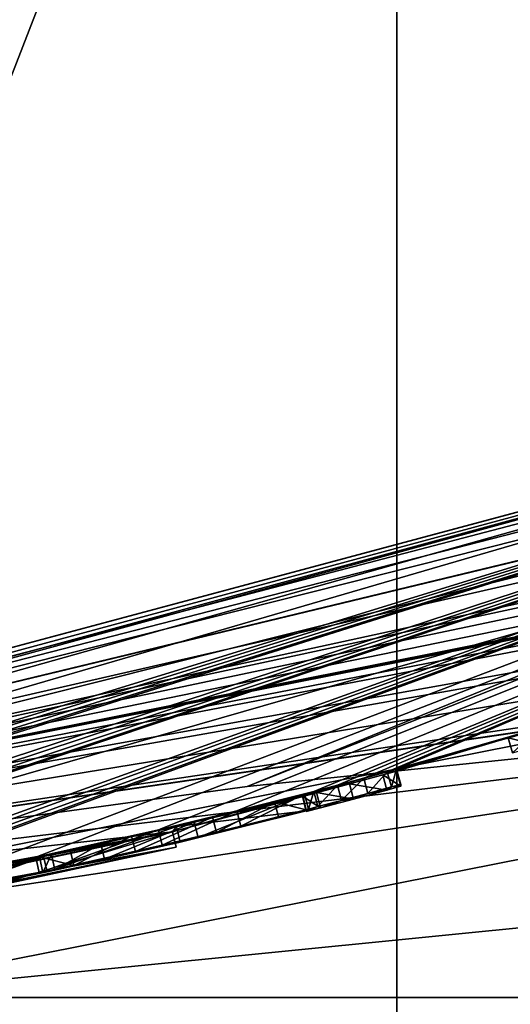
# Model space of a CAD drawing. Header units: millimetres. Extents: x -24 to 81, y -250 to 24.
# Tile 18 of 27: x 3.89 to 5.34, y -18.52 to -15.61. Entities that reach past the tile are written whole.
import ezdxf

# ---------------------------------------------------------------- set-up
doc = ezdxf.new("R2010")
doc.units = ezdxf.units.MM
doc.header["$LTSCALE"] = 52.148148
for name, color, linetype in [('110', 7, 'CONTINUOUS'), ('111', 7, 'CONTINUOUS'), ('12', 7, 'CONTINUOUS'), ('14', 7, 'CONTINUOUS'), ('174', 7, 'CONTINUOUS'), ('186', 7, 'CONTINUOUS'), ('239', 7, 'CONTINUOUS'), ('292', 7, 'CONTINUOUS'), ('294', 7, 'CONTINUOUS'), ('3', 7, 'CONTINUOUS'), ('4', 7, 'CONTINUOUS'), ('5', 7, 'CONTINUOUS'), ('6', 7, 'CONTINUOUS'), ('81', 7, 'CONTINUOUS'), ('82', 7, 'CONTINUOUS'), ('83', 7, 'CONTINUOUS'), ('84', 7, 'CONTINUOUS'), ('85', 7, 'CONTINUOUS'), ('86', 7, 'CONTINUOUS'), ('87', 7, 'CONTINUOUS'), ('88', 7, 'CONTINUOUS'), ('89', 7, 'CONTINUOUS'), ('90', 7, 'CONTINUOUS'), ('91', 7, 'CONTINUOUS'), ('92', 7, 'CONTINUOUS')]:
    doc.layers.add(name, color=color, linetype=linetype)

msp = doc.modelspace()

# ---------------------------------------------------------------- linework, layer by layer
at = {"layer": '110', "color": 7, "linetype": 'CONTINUOUS', "true_color": 0xe6e6e6}
msp.add_3dface([(5.3292, -17.7325, 14.9773), (5.4209, -17.7044, 14.6818), (5.3425, -17.7773, 14.9772), (5.3292, -17.7325, 14.9773)], dxfattribs=at)
at = {"layer": '111', "color": 7, "linetype": 'CONTINUOUS', "true_color": 0xe6e6e6}
for points in [[(5.4061, -17.7104, 15.2432), (5.3292, -17.7325, 14.9773), (5.4197, -17.7552, 15.2433), (5.4061, -17.7104, 15.2432)], [(5.3292, -17.7325, 14.9773), (5.3425, -17.7773, 14.9772), (5.4197, -17.7552, 15.2433), (5.3292, -17.7325, 14.9773)]]:
    msp.add_3dface(points, dxfattribs=at)
at = {"layer": '12', "color": 7, "linetype": 'CONTINUOUS', "true_color": 0xe6e6e6}
for points in [[(0, -18.5, 48.25), (9.2492, -16.0217, 48.25), (9.8989, -16.1132, 56.1732), (0, -18.5, 48.25)], [(0.403, -18.5, 55.1003), (0, -18.5, 48.25), (9.8989, -16.1132, 56.1732), (0.403, -18.5, 55.1003)], [(1.6105, -18.5, 60.6953), (0.403, -18.5, 55.1003), (9.8989, -16.1132, 56.1732), (1.6105, -18.5, 60.6953)], [(12.8381, -16.2608, 61.5612), (1.6105, -18.5, 60.6953), (9.8989, -16.1132, 56.1732), (12.8381, -16.2608, 61.5612)], [(6.0693, -18.5, 68.2447), (1.6105, -18.5, 60.6953), (12.8381, -16.2608, 61.5612), (6.0693, -18.5, 68.2447)]]:
    msp.add_3dface(points, dxfattribs=at)
at = {"layer": '14', "color": 7, "linetype": 'CONTINUOUS', "true_color": 0xe6e6e6}
for points in [[(0, -10, 120), (9.2486, -16.022, 120), (5.8792, -8.0889, 120), (0, -10, 120)], [(0, -18.5, 120), (9.2486, -16.022, 120), (0, -10, 120), (0, -18.5, 120)]]:
    msp.add_3dface(points, dxfattribs=at)
at = {"layer": '174', "color": 7, "linetype": 'CONTINUOUS', "true_color": 0xe6e6e6}
for points in [[(4.3374, -18.0101, 22.0133), (2.6093, -18.3261, 23.9874), (2.6179, -18.3739, 23.9865), (4.3374, -18.0101, 22.0133)], [(4.3485, -18.0561, 22.0116), (4.3374, -18.0101, 22.0133), (2.6179, -18.3739, 23.9865), (4.3485, -18.0561, 22.0116)], [(3.8282, -18.1156, 19.4593), (4.3374, -18.0101, 22.0133), (3.8385, -18.1618, 19.4602), (3.8282, -18.1156, 19.4593)], [(3.8385, -18.1618, 19.4602), (4.3374, -18.0101, 22.0133), (4.3485, -18.0561, 22.0116), (3.8385, -18.1618, 19.4602)]]:
    msp.add_3dface(points, dxfattribs=at)
at = {"layer": '186', "color": 7, "linetype": 'CONTINUOUS', "true_color": 0x282828}
for points in [[(5.0123, -17.876, 16.7236), (4.9709, -17.8875, 16.8219), (4.9843, -17.878, 14.5786), (5.0123, -17.876, 16.7236)], [(5.0123, -17.8705, 14.6467), (5.0123, -17.8732, 15.6843), (4.9843, -17.878, 14.5786), (5.0123, -17.8705, 14.6467)], [(5.0123, -17.876, 16.7236), (4.9843, -17.878, 14.5786), (5.0123, -17.8732, 15.6843), (5.0123, -17.876, 16.7236)], [(4.9147, -17.8969, 14.5492), (4.8726, -17.914, 16.863), (4.8368, -17.9177, 14.5492), (4.9147, -17.8969, 14.5492)], [(4.9709, -17.8875, 16.8219), (4.8726, -17.914, 16.863), (4.9147, -17.8969, 14.5492), (4.9709, -17.8875, 16.8219)], [(4.9709, -17.8875, 16.8219), (4.9147, -17.8969, 14.5492), (4.9843, -17.878, 14.5786), (4.9709, -17.8875, 16.8219)], [(4.8368, -17.9177, 14.5492), (4.7744, -17.9396, 16.8221), (4.7671, -17.9361, 14.5785), (4.8368, -17.9177, 14.5492)], [(4.8726, -17.914, 16.863), (4.7744, -17.9396, 16.8221), (4.8368, -17.9177, 14.5492), (4.8726, -17.914, 16.863)], [(4.7329, -17.9482, 15.9565), (4.3598, -18.0407, 16.1158), (4.4128, -18.0276, 15.8768), (4.7329, -17.9482, 15.9565)], [(4.7329, -17.9482, 15.9565), (4.4128, -18.0276, 15.8768), (4.7329, -17.9476, 15.711), (4.7329, -17.9482, 15.9565)], [(4.5392, -17.994, 14.5489), (4.7391, -17.9436, 14.6812), (4.6503, -17.9667, 14.8169), (4.5392, -17.994, 14.5489)], [(4.7391, -17.9436, 14.6812), (4.7329, -17.9459, 14.9513), (4.6503, -17.9667, 14.8169), (4.7391, -17.9436, 14.6812)], [(4.7329, -17.9501, 16.7236), (4.7391, -17.9436, 14.6812), (4.7671, -17.9361, 14.5785), (4.7329, -17.9501, 16.7236)], [(4.7744, -17.9396, 16.8221), (4.7329, -17.9501, 16.7236), (4.7671, -17.9361, 14.5785), (4.7744, -17.9396, 16.8221)], [(4.7329, -17.9482, 15.9565), (4.7391, -17.9436, 14.6812), (4.7329, -17.9491, 16.3399), (4.7329, -17.9482, 15.9565)], [(4.7391, -17.9436, 14.6812), (4.7329, -17.9482, 15.9565), (4.7329, -17.9476, 15.711), (4.7391, -17.9436, 14.6812)], [(4.7391, -17.9436, 14.6812), (4.7329, -17.9501, 16.7236), (4.7329, -17.9491, 16.3399), (4.7391, -17.9436, 14.6812)], [(4.7391, -17.9436, 14.6812), (4.7329, -17.9476, 15.711), (4.7329, -17.9467, 15.3311), (4.7391, -17.9436, 14.6812)], [(4.7329, -17.9459, 14.9513), (4.7391, -17.9436, 14.6812), (4.7329, -17.9467, 15.3311), (4.7329, -17.9459, 14.9513)], [(4.7391, -17.9436, 14.6812), (4.7391, -17.9436, 14.6467), (4.7671, -17.9361, 14.5785), (4.7391, -17.9436, 14.6812)], [(4.5392, -17.994, 14.5489), (4.6503, -17.9667, 14.8169), (4.4675, -18.0121, 14.7437), (4.5392, -17.994, 14.5489)], [(4.3064, -18.0501, 14.4999), (4.4675, -18.0121, 14.7437), (4.2278, -18.0688, 14.7569), (4.3064, -18.0501, 14.4999)], [(4.3064, -18.0501, 14.4999), (4.5392, -17.994, 14.5489), (4.4675, -18.0121, 14.7437), (4.3064, -18.0501, 14.4999)], [(3.9429, -18.1317, 14.6022), (4.3064, -18.0501, 14.4999), (4.0457, -18.11, 14.9015), (3.9429, -18.1317, 14.6022)], [(4.3598, -18.0407, 16.1158), (3.9668, -18.129, 16.0151), (4.1359, -18.0916, 15.8113), (4.3598, -18.0407, 16.1158)], [(4.3064, -18.0501, 14.4999), (4.2278, -18.0688, 14.7569), (4.0457, -18.11, 14.9015), (4.3064, -18.0501, 14.4999)], [(4.3598, -18.0407, 16.1158), (4.1359, -18.0916, 15.8113), (4.4128, -18.0276, 15.8768), (4.3598, -18.0407, 16.1158)], [(4.3485, -18.0561, 22.0116), (2.6179, -18.3739, 23.9865), (3.7759, -18.1788, 22.0353), (4.3485, -18.0561, 22.0116)], [(3.8385, -18.1618, 19.4602), (4.3485, -18.0561, 22.0116), (3.7759, -18.1788, 22.0353), (3.8385, -18.1618, 19.4602)], [(3.9668, -18.129, 16.0151), (3.9892, -18.1234, 15.5913), (4.1359, -18.0916, 15.8113), (3.9668, -18.129, 16.0151)], [(3.9668, -18.129, 16.0151), (3.6656, -18.19, 15.4175), (3.954, -18.1305, 15.3263), (3.9668, -18.129, 16.0151)], [(3.6656, -18.19, 15.4175), (3.9429, -18.1317, 14.6022), (3.954, -18.1305, 15.3263), (3.6656, -18.19, 15.4175)], [(3.6656, -18.19, 15.4175), (3.7152, -18.1794, 14.9151), (3.9429, -18.1317, 14.6022), (3.6656, -18.19, 15.4175)], [(3.954, -18.1305, 15.3263), (3.9429, -18.1317, 14.6022), (4.0457, -18.11, 14.9015), (3.954, -18.1305, 15.3263)], [(3.9668, -18.129, 16.0151), (3.954, -18.1305, 15.3263), (3.9892, -18.1234, 15.5913), (3.9668, -18.129, 16.0151)]]:
    msp.add_3dface(points, dxfattribs=at)
at = {"layer": '239', "color": 7, "linetype": 'CONTINUOUS', "true_color": 0xe6e6e6}
for points in [[(5, -12.8355, 267.2798), (8.6603, -9.4418, 268.651), (5, -24.7685, 285.6474), (5, -12.8355, 267.2798)], [(5, -24.7685, 285.6474), (8.6603, -9.4418, 268.651), (8.6603, -22.1365, 288.191), (5, -24.7685, 285.6474)], [(0, -11.3505, 298.615), (0, -35.1413, 315.2532), (5, -35.6853, 314.0288), (0, -11.3505, 298.615)], [(5, -12.3138, 297.684), (0, -11.3505, 298.615), (5, -35.6853, 314.0288), (5, -12.3138, 297.684)], [(8.6603, -14.9458, 295.1404), (5, -12.3138, 297.684), (8.6603, -37.1715, 310.6839), (8.6603, -14.9458, 295.1404)], [(8.6603, -37.1715, 310.6839), (5, -12.3138, 297.684), (5, -35.6853, 314.0288), (8.6603, -37.1715, 310.6839)], [(0, -25.7319, 284.7163), (0, -14.0777, 266.778), (5, -12.8355, 267.2798), (0, -25.7319, 284.7163)], [(0, -25.7319, 284.7163), (5, -12.8355, 267.2798), (5, -24.7685, 285.6474), (0, -25.7319, 284.7163)]]:
    msp.add_3dface(points, dxfattribs=at)
at = {"layer": '292', "color": 7, "linetype": 'CONTINUOUS', "true_color": 0xe6e6e6}
for points in [[(11.9995, 20.7837), (0, -24), (0, 24), (11.9995, 20.7837)], [(11.9995, -20.7837), (0, -24), (11.9995, 20.7837), (11.9995, -20.7837)]]:
    msp.add_3dface(points, dxfattribs=at)
at = {"layer": '294', "color": 7, "linetype": 'CONTINUOUS', "true_color": 0xe6e6e6}
for points in [[(9.2486, -16.022, 4.5), (0, -18.5, 4.5), (11.7325, -20.3611, 4.5), (9.2486, -16.022, 4.5)], [(0, -18.5, 4.5), (0, -23.5, 4.5), (11.7325, -20.3611, 4.5), (0, -18.5, 4.5)]]:
    msp.add_3dface(points, dxfattribs=at)
at = {"layer": '3', "color": 7, "linetype": 'CONTINUOUS', "true_color": 0xe6e6e6}
for points in [[(4.5583, -17.8769, 100.75), (8.5245, -17.4652, 89.1569), (9.3015, -15.9404, 100.75), (4.5583, -17.8769, 100.75)], [(8.5245, -17.4652, 89.1569), (3.297, -18.5, 85.6661), (14.7732, -17.3555, 83.3042), (8.5245, -17.4652, 89.1569)], [(14.7732, -17.3555, 83.3042), (3.297, -18.5, 85.6661), (6.7552, -18.5, 81.0098), (14.7732, -17.3555, 83.3042)], [(8.5245, -17.4652, 89.1569), (0, -18.5, 100.75), (1.6962, -18.5, 89.3295), (8.5245, -17.4652, 89.1569)], [(0, -18.5, 100.75), (8.5245, -17.4652, 89.1569), (4.5583, -17.8769, 100.75), (0, -18.5, 100.75)], [(3.297, -18.5, 85.6661), (8.5245, -17.4652, 89.1569), (1.6962, -18.5, 89.3295), (3.297, -18.5, 85.6661)]]:
    msp.add_3dface(points, dxfattribs=at)
at = {"layer": '4', "color": 7, "linetype": 'CONTINUOUS', "true_color": 0xe6e6e6}
for points in [[(6.7552, -18.5, 81.0098), (3.297, -18.5, 85.6661), (1.6105, -18.5, 60.6953), (6.7552, -18.5, 81.0098)], [(6.0693, -18.5, 68.2447), (6.7552, -18.5, 81.0098), (1.6105, -18.5, 60.6953), (6.0693, -18.5, 68.2447)]]:
    msp.add_3dface(points, dxfattribs=at)
at = {"layer": '5', "color": 7, "linetype": 'CONTINUOUS', "true_color": 0xe6e6e6}
for points in [[(0, -18.5, 48.25), (9.25, -16.0819, 16.7243), (9.2492, -16.0217, 48.25), (0, -18.5, 48.25)], [(0, -18.5, 14.5318), (0, -18.5, 4.5), (9.2486, -16.022, 4.5), (0, -18.5, 14.5318)], [(0, -18.5, 14.5318), (9.2486, -16.022, 4.5), (0.0911, -18.4998, 14.5728), (0, -18.5, 14.5318)], [(0.0911, -18.4998, 14.5728), (9.2486, -16.022, 4.5), (0.1653, -18.4993, 14.6283), (0.0911, -18.4998, 14.5728)], [(0.1653, -18.4993, 14.6283), (9.2486, -16.022, 4.5), (0.2019, -18.4989, 14.7089), (0.1653, -18.4993, 14.6283)], [(9.2486, -16.022, 4.5), (0.4654, -18.4943, 14.6664), (0.2019, -18.4989, 14.7089), (9.2486, -16.022, 4.5)], [(0.8182, -18.4823, 14.5216), (0.4654, -18.4943, 14.6664), (9.2486, -16.022, 4.5), (0.8182, -18.4823, 14.5216)], [(1.3766, -18.4498, 14.578), (0.8182, -18.4823, 14.5216), (9.2486, -16.022, 4.5), (1.3766, -18.4498, 14.578)], [(1.4455, -18.4446, 14.5493), (1.3766, -18.4498, 14.578), (9.2486, -16.022, 4.5), (1.4455, -18.4446, 14.5493)], [(1.5158, -18.4391, 14.5493), (1.4455, -18.4446, 14.5493), (9.2486, -16.022, 4.5), (1.5158, -18.4391, 14.5493)], [(1.5846, -18.4334, 14.5781), (1.5158, -18.4391, 14.5493), (9.2486, -16.022, 4.5), (1.5846, -18.4334, 14.5781)], [(1.6132, -18.431, 14.6468), (1.5846, -18.4334, 14.5781), (9.2486, -16.022, 4.5), (1.6132, -18.431, 14.6468)], [(2.0413, -18.3894, 14.5781), (1.6132, -18.431, 14.6468), (9.2486, -16.022, 4.5), (2.0413, -18.3894, 14.5781)], [(2.1102, -18.3817, 14.5493), (2.0413, -18.3894, 14.5781), (9.2486, -16.022, 4.5), (2.1102, -18.3817, 14.5493)], [(2.1941, -18.3721, 14.5493), (2.1102, -18.3817, 14.5493), (9.2486, -16.022, 4.5), (2.1941, -18.3721, 14.5493)], [(2.263, -18.364, 14.5781), (2.1941, -18.3721, 14.5493), (9.2486, -16.022, 4.5), (2.263, -18.364, 14.5781)], [(2.2915, -18.3605, 14.6468), (2.263, -18.364, 14.5781), (9.2486, -16.022, 4.5), (2.2915, -18.3605, 14.6468)], [(3.0525, -18.2517, 14.5782), (2.2915, -18.3605, 14.6468), (9.2486, -16.022, 4.5), (3.0525, -18.2517, 14.5782)], [(3.1216, -18.2402, 14.5493), (3.0525, -18.2517, 14.5782), (9.2486, -16.022, 4.5), (3.1216, -18.2402, 14.5493)], [(3.2054, -18.226, 14.5493), (3.1216, -18.2402, 14.5493), (9.2486, -16.022, 4.5), (3.2054, -18.226, 14.5493)], [(3.2745, -18.2139, 14.5783), (3.2054, -18.226, 14.5493), (9.2486, -16.022, 4.5), (3.2745, -18.2139, 14.5783)], [(3.3029, -18.209, 14.6468), (3.2745, -18.2139, 14.5783), (9.2486, -16.022, 4.5), (3.3029, -18.209, 14.6468)], [(3.7059, -18.1332, 14.9153), (3.3029, -18.209, 14.6468), (9.2486, -16.022, 4.5), (3.7059, -18.1332, 14.9153)], [(3.9329, -18.0859, 14.6025), (3.7059, -18.1332, 14.9153), (9.2486, -16.022, 4.5), (3.9329, -18.0859, 14.6025)], [(4.2957, -18.0045, 14.5), (3.9329, -18.0859, 14.6025), (9.2486, -16.022, 4.5), (4.2957, -18.0045, 14.5)], [(4.5279, -17.9487, 14.549), (4.2957, -18.0045, 14.5), (9.2486, -16.022, 4.5), (4.5279, -17.9487, 14.549)], [(4.7554, -17.8909, 14.5786), (4.5279, -17.9487, 14.549), (9.2486, -16.022, 4.5), (4.7554, -17.8909, 14.5786)], [(4.8248, -17.8726, 14.5493), (4.7554, -17.8909, 14.5786), (9.2486, -16.022, 4.5), (4.8248, -17.8726, 14.5493)], [(4.9025, -17.8518, 14.5493), (4.8248, -17.8726, 14.5493), (9.2486, -16.022, 4.5), (4.9025, -17.8518, 14.5493)], [(4.972, -17.833, 14.5787), (4.9025, -17.8518, 14.5493), (9.2486, -16.022, 4.5), (4.972, -17.833, 14.5787)], [(4.9999, -17.8255, 14.6468), (4.972, -17.833, 14.5787), (9.2486, -16.022, 4.5), (4.9999, -17.8255, 14.6468)], [(5.4209, -17.7044, 14.6818), (4.9999, -17.8255, 14.6468), (9.2486, -16.022, 4.5), (5.4209, -17.7044, 14.6818)], [(9.25, -16.0819, 16.7243), (0, -18.5, 48.25), (9.1129, -16.1598, 16.8631), (9.25, -16.0819, 16.7243)], [(9.1129, -16.1598, 16.8631), (0, -18.5, 48.25), (8.9725, -16.2357, 16.7243), (9.1129, -16.1598, 16.8631)], [(8.9725, -16.2357, 16.7243), (0, -18.5, 48.25), (8.5986, -16.4287, 16.1144), (8.9725, -16.2357, 16.7243)], [(8.5986, -16.4287, 16.1144), (0, -18.5, 48.25), (8.2125, -16.6211, 16.0157), (8.5986, -16.4287, 16.1144)], [(8.2125, -16.6211, 16.0157), (0, -18.5, 48.25), (7.8439, -16.7948, 15.9676), (8.2125, -16.6211, 16.0157)], [(7.8439, -16.7948, 15.9676), (0, -18.5, 48.25), (7.7717, -16.8284, 16.0797), (7.8439, -16.7948, 15.9676)], [(7.7717, -16.8284, 16.0797), (0, -18.5, 48.25), (7.6162, -16.8982, 16.1135), (7.7717, -16.8284, 16.0797)], [(7.6162, -16.8982, 16.1135), (0, -18.5, 48.25), (7.4285, -16.9798, 16.0742), (7.6162, -16.8982, 16.1135)], [(7.4285, -16.9798, 16.0742), (0, -18.5, 48.25), (7.2458, -17.0563, 15.9196), (7.4285, -16.9798, 16.0742)], [(7.2458, -17.0563, 15.9196), (0, -18.5, 48.25), (7.2269, -17.0645, 15.9717), (7.2458, -17.0563, 15.9196)], [(7.2269, -17.0645, 15.9717), (0, -18.5, 48.25), (7.2079, -17.0726, 16.0238), (7.2269, -17.0645, 15.9717)], [(7.2079, -17.0726, 16.0238), (0, -18.5, 48.25), (7.0786, -17.126, 16.099), (7.2079, -17.0726, 16.0238)], [(7.0786, -17.126, 16.099), (0, -18.5, 48.25), (6.9807, -17.1648, 15.9837), (7.0786, -17.126, 16.099)], [(0, -18.5, 48.25), (6.5811, -17.317, 15.5483), (6.9807, -17.1648, 15.9837), (0, -18.5, 48.25)], [(6.5811, -17.317, 15.5483), (0, -18.5, 48.25), (6.4561, -17.3649, 15.975), (6.5811, -17.317, 15.5483)], [(6.4561, -17.3649, 15.975), (0, -18.5, 48.25), (6.0207, -17.518, 16.1181), (6.4561, -17.3649, 15.975)], [(6.0207, -17.518, 16.1181), (0, -18.5, 48.25), (5.5155, -17.6797, 16.0121), (6.0207, -17.518, 16.1181)], [(5.5155, -17.6797, 16.0121), (0, -18.5, 48.25), (5.4358, -17.7036, 15.9438), (5.5155, -17.6797, 16.0121)], [(5.4358, -17.7036, 15.9438), (0, -18.5, 48.25), (5.4227, -17.7072, 15.8515), (5.4358, -17.7036, 15.9438)], [(5.4227, -17.7072, 15.8515), (0, -18.5, 48.25), (4.3374, -18.0101, 22.0133), (5.4227, -17.7072, 15.8515)], [(5.4061, -17.7104, 15.2432), (5.4227, -17.7072, 15.8515), (4.3374, -18.0101, 22.0133), (5.4061, -17.7104, 15.2432)], [(5.3292, -17.7325, 14.9773), (5.4061, -17.7104, 15.2432), (4.3374, -18.0101, 22.0133), (5.3292, -17.7325, 14.9773)], [(5.3292, -17.7325, 14.9773), (4.9999, -17.8255, 14.6468), (5.4209, -17.7044, 14.6818), (5.3292, -17.7325, 14.9773)], [(4.9999, -17.8308, 16.7237), (5.3292, -17.7325, 14.9773), (4.3374, -18.0101, 22.0133), (4.9999, -17.8308, 16.7237)], [(4.9999, -17.8281, 15.6844), (4.9999, -17.8255, 14.6468), (5.3292, -17.7325, 14.9773), (4.9999, -17.8281, 15.6844)], [(4.9999, -17.8308, 16.7237), (4.9999, -17.8281, 15.6844), (5.3292, -17.7325, 14.9773), (4.9999, -17.8308, 16.7237)], [(4.9586, -17.8423, 16.8221), (4.9999, -17.8308, 16.7237), (4.3374, -18.0101, 22.0133), (4.9586, -17.8423, 16.8221)], [(4.8606, -17.8687, 16.8631), (4.9586, -17.8423, 16.8221), (4.3374, -18.0101, 22.0133), (4.8606, -17.8687, 16.8631)], [(4.7627, -17.8942, 16.8223), (4.8606, -17.8687, 16.8631), (4.3374, -18.0101, 22.0133), (4.7627, -17.8942, 16.8223)], [(4.7212, -17.9047, 16.7237), (4.7627, -17.8942, 16.8223), (4.3374, -18.0101, 22.0133), (4.7212, -17.9047, 16.7237)], [(4.3489, -17.9951, 16.1159), (4.7212, -17.9047, 16.7237), (4.3374, -18.0101, 22.0133), (4.3489, -17.9951, 16.1159)], [(4.7212, -17.9029, 15.9566), (4.7212, -17.9038, 16.34), (4.3489, -17.9951, 16.1159), (4.7212, -17.9029, 15.9566)], [(4.7212, -17.9038, 16.34), (4.7212, -17.9047, 16.7237), (4.3489, -17.9951, 16.1159), (4.7212, -17.9038, 16.34)], [(4.6387, -17.9215, 14.8169), (4.7212, -17.9023, 15.7111), (4.4017, -17.9821, 15.8769), (4.6387, -17.9215, 14.8169)], [(4.7554, -17.8909, 14.5786), (4.7274, -17.8984, 14.6468), (4.5279, -17.9487, 14.549), (4.7554, -17.8909, 14.5786)], [(4.7274, -17.8984, 14.6468), (4.7274, -17.8985, 14.6813), (4.5279, -17.9487, 14.549), (4.7274, -17.8984, 14.6468)], [(4.7212, -17.9006, 14.9514), (4.7212, -17.9015, 15.3312), (4.6387, -17.9215, 14.8169), (4.7212, -17.9006, 14.9514)], [(4.7212, -17.9023, 15.7111), (4.6387, -17.9215, 14.8169), (4.7212, -17.9015, 15.3312), (4.7212, -17.9023, 15.7111)], [(4.4559, -17.9668, 14.7437), (4.6387, -17.9215, 14.8169), (4.4017, -17.9821, 15.8769), (4.4559, -17.9668, 14.7437)], [(4.1253, -18.0459, 15.8111), (4.2165, -18.0233, 14.7572), (4.4017, -17.9821, 15.8769), (4.1253, -18.0459, 15.8111)], [(4.2165, -18.0233, 14.7572), (4.4559, -17.9668, 14.7437), (4.4017, -17.9821, 15.8769), (4.2165, -18.0233, 14.7572)], [(4.3374, -18.0101, 22.0133), (0, -18.5, 48.25), (2.6093, -18.3261, 23.9874), (4.3374, -18.0101, 22.0133)], [(3.8282, -18.1156, 19.4593), (3.9565, -18.0831, 16.0148), (4.3374, -18.0101, 22.0133), (3.8282, -18.1156, 19.4593)], [(3.9565, -18.0831, 16.0148), (4.3489, -17.9951, 16.1159), (4.3374, -18.0101, 22.0133), (3.9565, -18.0831, 16.0148)], [(3.9792, -18.0775, 15.5911), (4.0353, -18.0642, 14.9022), (4.1253, -18.0459, 15.8111), (3.9792, -18.0775, 15.5911)], [(4.0353, -18.0642, 14.9022), (4.2165, -18.0233, 14.7572), (4.1253, -18.0459, 15.8111), (4.0353, -18.0642, 14.9022)], [(3.9442, -18.0846, 15.3263), (4.0353, -18.0642, 14.9022), (3.9792, -18.0775, 15.5911), (3.9442, -18.0846, 15.3263)], [(3.6565, -18.1437, 15.4172), (3.9565, -18.0831, 16.0148), (3.8282, -18.1156, 19.4593), (3.6565, -18.1437, 15.4172)]]:
    msp.add_3dface(points, dxfattribs=at)
at = {"layer": '6', "color": 7, "linetype": 'CONTINUOUS', "true_color": 0xe6e6e6}
for points in [[(4.5583, -17.8769, 100.75), (9.3015, -15.9404, 100.75), (9.2486, -16.022, 120), (4.5583, -17.8769, 100.75)], [(0, -18.5, 120), (4.5583, -17.8769, 100.75), (9.2486, -16.022, 120), (0, -18.5, 120)], [(0, -18.5, 120), (0, -18.5, 100.75), (4.5583, -17.8769, 100.75), (0, -18.5, 120)]]:
    msp.add_3dface(points, dxfattribs=at)
at = {"layer": '81', "color": 7, "linetype": 'CONTINUOUS', "true_color": 0xe6e6e6}
for points in [[(4.5279, -17.9487, 14.549), (4.7274, -17.8985, 14.6813), (4.5392, -17.994, 14.5489), (4.5279, -17.9487, 14.549)], [(4.5392, -17.994, 14.5489), (4.7274, -17.8985, 14.6813), (4.7391, -17.9436, 14.6812), (4.5392, -17.994, 14.5489)], [(4.2957, -18.0045, 14.5), (4.5279, -17.9487, 14.549), (4.3064, -18.0501, 14.4999), (4.2957, -18.0045, 14.5)], [(4.3064, -18.0501, 14.4999), (4.5279, -17.9487, 14.549), (4.5392, -17.994, 14.5489), (4.3064, -18.0501, 14.4999)]]:
    msp.add_3dface(points, dxfattribs=at)
at = {"layer": '82', "color": 7, "linetype": 'CONTINUOUS', "true_color": 0xe6e6e6}
for points in [[(4.7212, -17.9029, 15.9566), (4.3489, -17.9951, 16.1159), (4.7329, -17.9482, 15.9565), (4.7212, -17.9029, 15.9566)], [(4.7329, -17.9482, 15.9565), (4.3489, -17.9951, 16.1159), (4.3598, -18.0407, 16.1158), (4.7329, -17.9482, 15.9565)], [(3.9329, -18.0859, 14.6025), (4.2957, -18.0045, 14.5), (3.9429, -18.1317, 14.6022), (3.9329, -18.0859, 14.6025)], [(4.2957, -18.0045, 14.5), (4.3064, -18.0501, 14.4999), (3.9429, -18.1317, 14.6022), (4.2957, -18.0045, 14.5)], [(4.3489, -17.9951, 16.1159), (3.9565, -18.0831, 16.0148), (3.9668, -18.129, 16.0151), (4.3489, -17.9951, 16.1159)], [(4.3598, -18.0407, 16.1158), (4.3489, -17.9951, 16.1159), (3.9668, -18.129, 16.0151), (4.3598, -18.0407, 16.1158)], [(3.9565, -18.0831, 16.0148), (3.6565, -18.1437, 15.4172), (3.6656, -18.19, 15.4175), (3.9565, -18.0831, 16.0148)], [(3.9668, -18.129, 16.0151), (3.9565, -18.0831, 16.0148), (3.6656, -18.19, 15.4175), (3.9668, -18.129, 16.0151)], [(3.7059, -18.1332, 14.9153), (3.9329, -18.0859, 14.6025), (3.7152, -18.1794, 14.9151), (3.7059, -18.1332, 14.9153)], [(3.7152, -18.1794, 14.9151), (3.9329, -18.0859, 14.6025), (3.9429, -18.1317, 14.6022), (3.7152, -18.1794, 14.9151)]]:
    msp.add_3dface(points, dxfattribs=at)
at = {"layer": '83', "color": 7, "linetype": 'CONTINUOUS', "true_color": 0xe6e6e6}
for points in [[(4.7212, -17.9038, 16.34), (4.7212, -17.9029, 15.9566), (4.7329, -17.9491, 16.3399), (4.7212, -17.9038, 16.34)], [(4.7212, -17.9029, 15.9566), (4.7329, -17.9482, 15.9565), (4.7329, -17.9491, 16.3399), (4.7212, -17.9029, 15.9566)], [(4.7212, -17.9047, 16.7237), (4.7212, -17.9038, 16.34), (4.7329, -17.9501, 16.7236), (4.7212, -17.9047, 16.7237)], [(4.7329, -17.9501, 16.7236), (4.7212, -17.9038, 16.34), (4.7329, -17.9491, 16.3399), (4.7329, -17.9501, 16.7236)]]:
    msp.add_3dface(points, dxfattribs=at)
at = {"layer": '84', "color": 7, "linetype": 'CONTINUOUS', "true_color": 0xe6e6e6}
for points in [[(4.9586, -17.8423, 16.8221), (4.8606, -17.8687, 16.8631), (4.9709, -17.8875, 16.8219), (4.9586, -17.8423, 16.8221)], [(4.9999, -17.8308, 16.7237), (4.9586, -17.8423, 16.8221), (5.0123, -17.876, 16.7236), (4.9999, -17.8308, 16.7237)], [(5.0123, -17.876, 16.7236), (4.9586, -17.8423, 16.8221), (4.9709, -17.8875, 16.8219), (5.0123, -17.876, 16.7236)], [(4.8606, -17.8687, 16.8631), (4.7627, -17.8942, 16.8223), (4.8726, -17.914, 16.863), (4.8606, -17.8687, 16.8631)], [(4.9709, -17.8875, 16.8219), (4.8606, -17.8687, 16.8631), (4.8726, -17.914, 16.863), (4.9709, -17.8875, 16.8219)], [(4.7627, -17.8942, 16.8223), (4.7212, -17.9047, 16.7237), (4.7744, -17.9396, 16.8221), (4.7627, -17.8942, 16.8223)], [(4.7212, -17.9047, 16.7237), (4.7329, -17.9501, 16.7236), (4.7744, -17.9396, 16.8221), (4.7212, -17.9047, 16.7237)], [(4.8726, -17.914, 16.863), (4.7627, -17.8942, 16.8223), (4.7744, -17.9396, 16.8221), (4.8726, -17.914, 16.863)]]:
    msp.add_3dface(points, dxfattribs=at)
at = {"layer": '85', "color": 7, "linetype": 'CONTINUOUS', "true_color": 0xe6e6e6}
for points in [[(4.9999, -17.8255, 14.6468), (4.9999, -17.8281, 15.6844), (5.0123, -17.8705, 14.6467), (4.9999, -17.8255, 14.6468)], [(4.9999, -17.8281, 15.6844), (4.9999, -17.8308, 16.7237), (5.0123, -17.8732, 15.6843), (4.9999, -17.8281, 15.6844)], [(5.0123, -17.8705, 14.6467), (4.9999, -17.8281, 15.6844), (5.0123, -17.8732, 15.6843), (5.0123, -17.8705, 14.6467)], [(4.9999, -17.8308, 16.7237), (5.0123, -17.876, 16.7236), (5.0123, -17.8732, 15.6843), (4.9999, -17.8308, 16.7237)]]:
    msp.add_3dface(points, dxfattribs=at)
at = {"layer": '86', "color": 7, "linetype": 'CONTINUOUS', "true_color": 0xe6e6e6}
for points in [[(4.9025, -17.8518, 14.5493), (4.972, -17.833, 14.5787), (4.9147, -17.8969, 14.5492), (4.9025, -17.8518, 14.5493)], [(4.9147, -17.8969, 14.5492), (4.972, -17.833, 14.5787), (4.9843, -17.878, 14.5786), (4.9147, -17.8969, 14.5492)], [(4.972, -17.833, 14.5787), (4.9999, -17.8255, 14.6468), (4.9843, -17.878, 14.5786), (4.972, -17.833, 14.5787)], [(4.9999, -17.8255, 14.6468), (5.0123, -17.8705, 14.6467), (4.9843, -17.878, 14.5786), (4.9999, -17.8255, 14.6468)]]:
    msp.add_3dface(points, dxfattribs=at)
at = {"layer": '87', "color": 7, "linetype": 'CONTINUOUS', "true_color": 0xe6e6e6}
for points in [[(4.8248, -17.8726, 14.5493), (4.9025, -17.8518, 14.5493), (4.8368, -17.9177, 14.5492), (4.8248, -17.8726, 14.5493)], [(4.9025, -17.8518, 14.5493), (4.9147, -17.8969, 14.5492), (4.8368, -17.9177, 14.5492), (4.9025, -17.8518, 14.5493)]]:
    msp.add_3dface(points, dxfattribs=at)
at = {"layer": '88', "color": 7, "linetype": 'CONTINUOUS', "true_color": 0xe6e6e6}
for points in [[(4.7554, -17.8909, 14.5786), (4.8248, -17.8726, 14.5493), (4.7671, -17.9361, 14.5785), (4.7554, -17.8909, 14.5786)], [(4.8248, -17.8726, 14.5493), (4.8368, -17.9177, 14.5492), (4.7671, -17.9361, 14.5785), (4.8248, -17.8726, 14.5493)], [(4.7274, -17.8984, 14.6468), (4.7554, -17.8909, 14.5786), (4.7391, -17.9436, 14.6467), (4.7274, -17.8984, 14.6468)], [(4.7391, -17.9436, 14.6467), (4.7554, -17.8909, 14.5786), (4.7671, -17.9361, 14.5785), (4.7391, -17.9436, 14.6467)]]:
    msp.add_3dface(points, dxfattribs=at)
at = {"layer": '89', "color": 7, "linetype": 'CONTINUOUS', "true_color": 0xe6e6e6}
for points in [[(4.7274, -17.8985, 14.6813), (4.7274, -17.8984, 14.6468), (4.7391, -17.9436, 14.6467), (4.7274, -17.8985, 14.6813)], [(4.7391, -17.9436, 14.6812), (4.7274, -17.8985, 14.6813), (4.7391, -17.9436, 14.6467), (4.7391, -17.9436, 14.6812)]]:
    msp.add_3dface(points, dxfattribs=at)
at = {"layer": '90', "color": 7, "linetype": 'CONTINUOUS', "true_color": 0xe6e6e6}
for points in [[(4.4017, -17.9821, 15.8769), (4.7212, -17.9023, 15.7111), (4.4128, -18.0276, 15.8768), (4.4017, -17.9821, 15.8769)], [(4.4128, -18.0276, 15.8768), (4.7212, -17.9023, 15.7111), (4.7329, -17.9476, 15.711), (4.4128, -18.0276, 15.8768)], [(4.1253, -18.0459, 15.8111), (4.4017, -17.9821, 15.8769), (4.1359, -18.0916, 15.8113), (4.1253, -18.0459, 15.8111)], [(4.1359, -18.0916, 15.8113), (4.4017, -17.9821, 15.8769), (4.4128, -18.0276, 15.8768), (4.1359, -18.0916, 15.8113)], [(3.9792, -18.0775, 15.5911), (4.1253, -18.0459, 15.8111), (3.9892, -18.1234, 15.5913), (3.9792, -18.0775, 15.5911)], [(3.9892, -18.1234, 15.5913), (4.1253, -18.0459, 15.8111), (4.1359, -18.0916, 15.8113), (3.9892, -18.1234, 15.5913)], [(3.9442, -18.0846, 15.3263), (3.9792, -18.0775, 15.5911), (3.954, -18.1305, 15.3263), (3.9442, -18.0846, 15.3263)], [(3.954, -18.1305, 15.3263), (3.9792, -18.0775, 15.5911), (3.9892, -18.1234, 15.5913), (3.954, -18.1305, 15.3263)]]:
    msp.add_3dface(points, dxfattribs=at)
at = {"layer": '91', "color": 7, "linetype": 'CONTINUOUS', "true_color": 0xe6e6e6}
for points in [[(4.7212, -17.9006, 14.9514), (4.6387, -17.9215, 14.8169), (4.7329, -17.9459, 14.9513), (4.7212, -17.9006, 14.9514)], [(4.6387, -17.9215, 14.8169), (4.4559, -17.9668, 14.7437), (4.4675, -18.0121, 14.7437), (4.6387, -17.9215, 14.8169)], [(4.6503, -17.9667, 14.8169), (4.6387, -17.9215, 14.8169), (4.4675, -18.0121, 14.7437), (4.6503, -17.9667, 14.8169)], [(4.7329, -17.9459, 14.9513), (4.6387, -17.9215, 14.8169), (4.6503, -17.9667, 14.8169), (4.7329, -17.9459, 14.9513)], [(4.4559, -17.9668, 14.7437), (4.2165, -18.0233, 14.7572), (4.2278, -18.0688, 14.7569), (4.4559, -17.9668, 14.7437)], [(4.4675, -18.0121, 14.7437), (4.4559, -17.9668, 14.7437), (4.2278, -18.0688, 14.7569), (4.4675, -18.0121, 14.7437)], [(4.2165, -18.0233, 14.7572), (4.0353, -18.0642, 14.9022), (4.0457, -18.11, 14.9015), (4.2165, -18.0233, 14.7572)], [(4.2278, -18.0688, 14.7569), (4.2165, -18.0233, 14.7572), (4.0457, -18.11, 14.9015), (4.2278, -18.0688, 14.7569)], [(4.0353, -18.0642, 14.9022), (3.9442, -18.0846, 15.3263), (4.0457, -18.11, 14.9015), (4.0353, -18.0642, 14.9022)], [(3.9442, -18.0846, 15.3263), (3.954, -18.1305, 15.3263), (4.0457, -18.11, 14.9015), (3.9442, -18.0846, 15.3263)]]:
    msp.add_3dface(points, dxfattribs=at)
at = {"layer": '92', "color": 7, "linetype": 'CONTINUOUS', "true_color": 0xe6e6e6}
for points in [[(4.7212, -17.9015, 15.3312), (4.7212, -17.9006, 14.9514), (4.7329, -17.9467, 15.3311), (4.7212, -17.9015, 15.3312)], [(4.7212, -17.9006, 14.9514), (4.7329, -17.9459, 14.9513), (4.7329, -17.9467, 15.3311), (4.7212, -17.9006, 14.9514)], [(4.7212, -17.9023, 15.7111), (4.7212, -17.9015, 15.3312), (4.7329, -17.9476, 15.711), (4.7212, -17.9023, 15.7111)], [(4.7329, -17.9476, 15.711), (4.7212, -17.9015, 15.3312), (4.7329, -17.9467, 15.3311), (4.7329, -17.9476, 15.711)]]:
    msp.add_3dface(points, dxfattribs=at)

doc.saveas('drawing.dxf')
